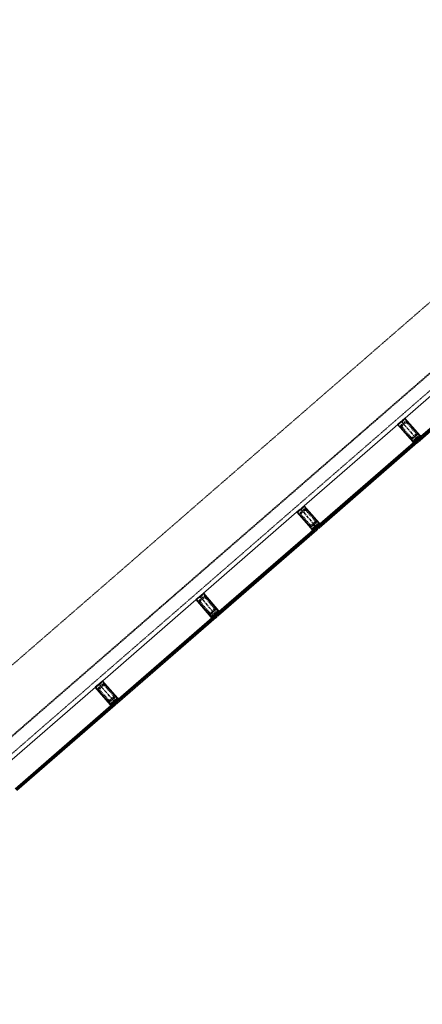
# Model space of a CAD drawing. Header units: millimetres. Extents: x 98667 to 994031, y -2704 to 533009.
# Tile 152 of 153: x 573284 to 577805, y 307550 to 318617. Entities that reach past the tile are written whole.
import ezdxf

# ---------------------------------------------------------------- set-up
doc = ezdxf.new("R2010")
doc.units = ezdxf.units.MM
for name, pattern in [('AP03000E0$0$CENTER', [50.8, 31.75, -6.35, 6.35, -6.35]), ('AP03000E0$0$HIDDEN', [9.525, 6.35, -3.175]), ('AP03000E0$0$HIDDENX2', [19.05, 12.7, -6.35])]:
    doc.linetypes.add(name, pattern=pattern)
for name, color, linetype, lineweight in [('AP03000E0$0$A-GLAZ-FULL-EXTR', 2, 'Continuous', 20), ('AP03000E0$0$A-GLAZ-MULL-EXTR', 3, 'Continuous', 35), ('AP03000E0$0$A-WALL-FNSH', 1, 'Continuous', 15)]:
    doc.layers.add(name, color=color, linetype=linetype, lineweight=lineweight)
doc.layers.add('AP03000E0$0$A-Slab Edge Guide', color=55, linetype='Continuous', lineweight=15, plot=False)

msp = doc.modelspace()

# ---------------------------------------------------------------- linework, layer by layer
at = {"color": 251, "linetype": 'AP03000E0$0$CENTER'}
for p, q in [((577570, 314102), (577767, 313875)), ((576438, 313118), (576634, 312891)), ((575306, 312134), (575502, 311907)), ((574174, 311150), (574370, 310923))]:
    msp.add_line(p, q, dxfattribs=at)
at = {"layer": 'AP03000E0$0$A-GLAZ-FULL-EXTR', "color": 251}
for p, q in [((577583, 314113), (578689, 315075)), ((578866, 314871), (577760, 313910)), ((577764, 313905), (578870, 314866)), ((578878, 314857), (577772, 313896)), ((577780, 313887), (578885, 314848)), ((576451, 313129), (577557, 314090)), ((577734, 313887), (576628, 312926)), ((576632, 312921), (577738, 313882)), ((577745, 313873), (576640, 312912)), ((577732, 313861), (577724, 313870)), ((577726, 313868), (577731, 313872)), ((577730, 313864), (577726, 313868)), ((577729, 313874), (577738, 313882)), ((577736, 313865), (577729, 313874)), ((577734, 313867), (577730, 313864)), ((577731, 313872), (577734, 313867)), ((577738, 313882), (577734, 313887)), ((577745, 313873), (577736, 313865)), ((577738, 313882), (577745, 313873)), ((577753, 313864), (577745, 313873)), ((577760, 313910), (577764, 313905)), ((577773, 313913), (577764, 313905)), ((577764, 313905), (577772, 313896)), ((577772, 313896), (577781, 313904)), ((577772, 313896), (577780, 313887)), ((577781, 313904), (577773, 313913)), ((577780, 313915), (577775, 313911)), ((577775, 313911), (577779, 313906)), ((577785, 313908), (577778, 313917)), ((577779, 313906), (577784, 313910)), ((577784, 313910), (577780, 313915)), ((576648, 312903), (577753, 313864)), ((575319, 312145), (576424, 313106)), ((576602, 312903), (575496, 311941)), ((575500, 311937), (576606, 312898)), ((576613, 312889), (575508, 311928)), ((575516, 311919), (576621, 312880)), ((576600, 312877), (576592, 312886)), ((576594, 312884), (576598, 312888)), ((576598, 312879), (576594, 312884)), ((576596, 312890), (576606, 312898)), ((576604, 312881), (576596, 312890)), ((576598, 312888), (576602, 312883)), ((576602, 312883), (576598, 312879)), ((576606, 312898), (576602, 312903)), ((576613, 312889), (576604, 312881)), ((576606, 312898), (576613, 312889)), ((576621, 312880), (576613, 312889)), ((576628, 312926), (576632, 312921)), ((576641, 312929), (576632, 312921)), ((576632, 312921), (576640, 312912)), ((576640, 312912), (576649, 312920)), ((576640, 312912), (576648, 312903)), ((576649, 312920), (576641, 312929)), ((576648, 312931), (576643, 312927)), ((576643, 312927), (576647, 312922)), ((576653, 312924), (576646, 312933)), ((576647, 312922), (576651, 312926)), ((576651, 312926), (576648, 312931)), ((574187, 311161), (575292, 312122)), ((575470, 311918), (574364, 310957)), ((574368, 310953), (575473, 311914)), ((575481, 311905), (574376, 310944)), ((574384, 310935), (575489, 311896)), ((575468, 311893), (575460, 311902)), ((575462, 311900), (575466, 311904)), ((575466, 311895), (575462, 311900)), ((575464, 311906), (575473, 311914)), ((575472, 311897), (575464, 311906)), ((575466, 311904), (575470, 311899)), ((575470, 311899), (575466, 311895)), ((575473, 311914), (575470, 311918)), ((575481, 311905), (575472, 311897)), ((575473, 311914), (575481, 311905)), ((575489, 311896), (575481, 311905)), ((575496, 311941), (575500, 311937)), ((575509, 311945), (575500, 311937)), ((575500, 311937), (575508, 311928)), ((575508, 311928), (575517, 311936)), ((575508, 311928), (575516, 311919)), ((575517, 311936), (575509, 311945)), ((575515, 311946), (575511, 311943)), ((575511, 311943), (575515, 311938)), ((575521, 311940), (575513, 311949)), ((575519, 311942), (575515, 311946)), ((575515, 311938), (575519, 311942)), ((573055, 310177), (574160, 311138)), ((574337, 310934), (573232, 309973)), ((573236, 309969), (574341, 310930)), ((574349, 310921), (573244, 309960)), ((573252, 309951), (574357, 310912)), ((574336, 310909), (574328, 310918)), ((574330, 310916), (574334, 310920)), ((574334, 310911), (574330, 310916)), ((574332, 310922), (574341, 310930)), ((574340, 310913), (574332, 310922)), ((574334, 310920), (574338, 310915)), ((574338, 310915), (574334, 310911)), ((574341, 310930), (574337, 310934)), ((574349, 310921), (574340, 310913)), ((574341, 310930), (574349, 310921)), ((574357, 310912), (574349, 310921)), ((574364, 310957), (574368, 310953)), ((574377, 310961), (574368, 310953)), ((574368, 310953), (574376, 310944)), ((574376, 310944), (574385, 310952)), ((574376, 310944), (574384, 310935)), ((574385, 310952), (574377, 310961)), ((574383, 310962), (574379, 310958)), ((574379, 310958), (574383, 310954)), ((574389, 310956), (574381, 310965)), ((574387, 310958), (574383, 310962)), ((574383, 310954), (574387, 310958))]:
    msp.add_line(p, q, dxfattribs=at)
at = {"layer": 'AP03000E0$0$A-GLAZ-FULL-EXTR', "color": 251, "linetype": 'Continuous'}
for p, q in [((577729, 313873), (577738, 313881)), ((577738, 313867), (577730, 313876)), ((577731, 313871), (577741, 313879)), ((577740, 313869), (577733, 313878)), ((577734, 313868), (577743, 313876)), ((577743, 313871), (577735, 313880)), ((577736, 313866), (577745, 313874)), ((577745, 313873), (577737, 313882)), ((577765, 313904), (577774, 313912)), ((577774, 313898), (577766, 313907)), ((577767, 313902), (577776, 313910)), ((577776, 313900), (577769, 313909)), ((577769, 313899), (577778, 313907)), ((577779, 313902), (577771, 313911)), ((577771, 313897), (577780, 313905)), ((576605, 312881), (576597, 312890)), ((576598, 312888), (576607, 312896)), ((576607, 312883), (576599, 312893)), ((576600, 312886), (576609, 312894)), ((576609, 312886), (576602, 312895)), ((576602, 312883), (576611, 312891)), ((576612, 312888), (576604, 312897)), ((576641, 312913), (576633, 312922)), ((576634, 312919), (576643, 312927)), ((576643, 312915), (576635, 312924)), ((576636, 312917), (576645, 312925)), ((576645, 312917), (576638, 312926)), ((576638, 312914), (576647, 312922)), ((576648, 312919), (576640, 312928)), ((575465, 311906), (575474, 311914)), ((575474, 311898), (575466, 311907)), ((575467, 311903), (575476, 311911)), ((575476, 311900), (575468, 311909)), ((575469, 311901), (575478, 311909)), ((575478, 311902), (575471, 311911)), ((575471, 311899), (575480, 311906)), ((575481, 311904), (575473, 311914)), ((575500, 311936), (575509, 311944)), ((575502, 311934), (575511, 311942)), ((575510, 311929), (575502, 311939)), ((575512, 311932), (575504, 311941)), ((575504, 311932), (575513, 311940)), ((575514, 311934), (575507, 311943)), ((575507, 311929), (575516, 311937)), ((574340, 310913), (574332, 310922)), ((574333, 310921), (574343, 310929)), ((574343, 310915), (574335, 310924)), ((574336, 310918), (574345, 310926)), ((574345, 310917), (574337, 310926)), ((574338, 310916), (574347, 310924)), ((574347, 310919), (574340, 310928)), ((574340, 310914), (574349, 310921)), ((574376, 310944), (574368, 310953)), ((574369, 310952), (574378, 310959)), ((574371, 310949), (574380, 310957)), ((574379, 310946), (574371, 310955)), ((574381, 310948), (574373, 310957)), ((574373, 310947), (574382, 310955)), ((574375, 310944), (574384, 310952)), ((574383, 310950), (574376, 310960))]:
    msp.add_line(p, q, dxfattribs=at)
at = {"layer": 'AP03000E0$0$A-GLAZ-MULL-EXTR', "color": 251}
for p, q in [((577528, 314066), (577566, 314099)), ((577564, 314093), (577532, 314066)), ((577566, 314091), (577564, 314093)), ((577598, 314118), (577566, 314091)), ((577566, 314099), (577568, 314096)), ((577568, 314096), (577596, 314121)), ((577577, 314108), (577611, 314138)), ((577579, 314106), (577577, 314108)), ((577611, 314134), (577579, 314106)), ((577596, 314121), (577598, 314118)), ((577611, 314138), (577782, 313942)), ((577742, 313983), (577611, 314134)), ((577699, 313870), (577528, 314066)), ((577532, 314066), (577664, 313915)), ((577780, 313940), (577742, 313983)), ((577664, 313915), (577701, 313872)), ((577702, 313866), (577699, 313870)), ((577701, 313872), (577731, 313897)), ((577734, 313894), (577702, 313866)), ((577702, 313866), (577719, 313881)), ((577722, 313877), (577702, 313859)), ((577702, 313859), (577702, 313866)), ((577719, 313881), (577722, 313877)), ((577729, 313900), (577761, 313927)), ((577731, 313897), (577729, 313900)), ((577757, 313867), (577734, 313894)), ((577763, 313925), (577735, 313901)), ((577735, 313901), (577761, 313871)), ((577746, 313911), (577750, 313914)), ((577772, 313880), (577746, 313911)), ((577750, 313914), (577780, 313940)), ((577785, 313938), (577753, 313910)), ((577753, 313910), (577776, 313884)), ((577761, 313871), (577757, 313867)), ((577761, 313927), (577763, 313925)), ((577785, 313938), (577768, 313923)), ((577768, 313923), (577771, 313919)), ((577771, 313919), (577792, 313937)), ((577776, 313884), (577772, 313880)), ((577782, 313942), (577785, 313938)), ((577792, 313937), (577785, 313938)), ((576396, 313082), (576434, 313115)), ((576432, 313109), (576400, 313081)), ((576434, 313107), (576432, 313109)), ((576466, 313134), (576434, 313107)), ((576434, 313115), (576436, 313112)), ((576436, 313112), (576464, 313137)), ((576445, 313124), (576479, 313154)), ((576447, 313122), (576445, 313124)), ((576479, 313150), (576447, 313122)), ((576464, 313137), (576466, 313134)), ((576479, 313154), (576650, 312958)), ((576610, 312999), (576479, 313150)), ((576567, 312886), (576396, 313082)), ((576400, 313081), (576532, 312930)), ((576647, 312956), (576610, 312999)), ((576532, 312930), (576569, 312887)), ((576570, 312882), (576567, 312886)), ((576569, 312887), (576599, 312913)), ((576602, 312910), (576570, 312882)), ((576570, 312882), (576587, 312896)), ((576590, 312893), (576570, 312875)), ((576570, 312875), (576570, 312882)), ((576587, 312896), (576590, 312893)), ((576597, 312916), (576629, 312943)), ((576599, 312913), (576597, 312916)), ((576625, 312883), (576602, 312910)), ((576631, 312941), (576603, 312917)), ((576603, 312917), (576629, 312886)), ((576614, 312927), (576618, 312930)), ((576640, 312896), (576614, 312927)), ((576618, 312930), (576647, 312956)), ((576653, 312954), (576621, 312926)), ((576621, 312926), (576644, 312900)), ((576629, 312886), (576625, 312883)), ((576629, 312943), (576631, 312941)), ((576653, 312954), (576636, 312939)), ((576636, 312939), (576639, 312935)), ((576639, 312935), (576660, 312953)), ((576644, 312900), (576640, 312896)), ((576650, 312958), (576653, 312954)), ((576660, 312953), (576653, 312954)), ((575264, 312098), (575302, 312130)), ((575435, 311901), (575264, 312098)), ((575300, 312125), (575268, 312097)), ((575268, 312097), (575400, 311946)), ((575302, 312123), (575300, 312125)), ((575334, 312150), (575302, 312123)), ((575302, 312130), (575304, 312128)), ((575304, 312128), (575332, 312152)), ((575313, 312140), (575347, 312170)), ((575315, 312138), (575313, 312140)), ((575347, 312166), (575315, 312138)), ((575332, 312152), (575334, 312150)), ((575347, 312170), (575518, 311974)), ((575478, 312015), (575347, 312166)), ((575515, 311972), (575478, 312015)), ((575400, 311946), (575437, 311903)), ((575438, 311898), (575435, 311901)), ((575437, 311903), (575467, 311929)), ((575458, 311909), (575437, 311891)), ((575437, 311891), (575438, 311898)), ((575470, 311926), (575438, 311898)), ((575438, 311898), (575455, 311912)), ((575455, 311912), (575458, 311909)), ((575465, 311932), (575496, 311959)), ((575467, 311929), (575465, 311932)), ((575493, 311899), (575470, 311926)), ((575498, 311957), (575471, 311933)), ((575471, 311933), (575497, 311902)), ((575482, 311942), (575486, 311946)), ((575508, 311912), (575482, 311942)), ((575486, 311946), (575515, 311972)), ((575521, 311970), (575489, 311942)), ((575489, 311942), (575512, 311916)), ((575497, 311902), (575493, 311899)), ((575496, 311959), (575498, 311957)), ((575521, 311970), (575504, 311955)), ((575504, 311955), (575507, 311951)), ((575507, 311951), (575528, 311969)), ((575512, 311916), (575508, 311912)), ((575518, 311974), (575521, 311970)), ((575528, 311969), (575521, 311970)), ((574132, 311114), (574170, 311146)), ((574303, 310917), (574132, 311114)), ((574168, 311141), (574136, 311113)), ((574136, 311113), (574267, 310962)), ((574170, 311139), (574168, 311141)), ((574202, 311166), (574170, 311139)), ((574170, 311146), (574172, 311144)), ((574172, 311144), (574200, 311168)), ((574181, 311156), (574215, 311186)), ((574183, 311154), (574181, 311156)), ((574215, 311181), (574183, 311154)), ((574200, 311168), (574202, 311166)), ((574215, 311186), (574386, 310989)), ((574346, 311031), (574215, 311181)), ((574383, 310988), (574346, 311031)), ((574386, 310989), (574389, 310986)), ((574267, 310962), (574305, 310919)), ((574306, 310914), (574303, 310917)), ((574305, 310919), (574335, 310945)), ((574326, 310925), (574305, 310906)), ((574305, 310906), (574306, 310914)), ((574338, 310941), (574306, 310914)), ((574306, 310914), (574323, 310928)), ((574323, 310928), (574326, 310925)), ((574333, 310947), (574364, 310975)), ((574335, 310945), (574333, 310947)), ((574366, 310973), (574338, 310948)), ((574338, 310948), (574365, 310918)), ((574361, 310915), (574338, 310941)), ((574350, 310958), (574354, 310962)), ((574376, 310928), (574350, 310958)), ((574354, 310962), (574383, 310988)), ((574389, 310986), (574357, 310958)), ((574357, 310958), (574380, 310931)), ((574365, 310918), (574361, 310915)), ((574364, 310975), (574366, 310973)), ((574389, 310986), (574372, 310971)), ((574372, 310971), (574375, 310967)), ((574375, 310967), (574396, 310985)), ((574380, 310931), (574376, 310928)), ((574396, 310985), (574389, 310986))]:
    msp.add_line(p, q, dxfattribs=at)
at = {"layer": 'AP03000E0$0$A-GLAZ-MULL-EXTR', "color": 251, "linetype": 'AP03000E0$0$HIDDENX2'}
for p, q in [((577608, 314096), (577571, 314063)), ((577742, 313980), (577644, 314093)), ((577568, 314028), (577666, 313914)), ((577578, 314036), (577676, 313923)), ((577616, 314086), (577579, 314053)), ((577733, 313972), (577634, 314085)), ((577758, 313961), (577683, 313896)), ((577683, 313896), (577696, 313880)), ((577694, 313921), (577731, 313954)), ((577696, 313880), (577734, 313913)), ((577702, 313912), (577740, 313945)), ((577734, 313913), (577771, 313946)), ((577771, 313946), (577758, 313961)), ((576476, 313112), (576438, 313079)), ((576484, 313102), (576447, 313069)), ((576600, 312988), (576502, 313101)), ((576610, 312996), (576511, 313109)), ((576436, 313043), (576534, 312930)), ((576445, 313052), (576544, 312938)), ((576626, 312977), (576551, 312911)), ((576551, 312911), (576564, 312896)), ((576562, 312937), (576599, 312970)), ((576564, 312896), (576602, 312929)), ((576570, 312928), (576607, 312961)), ((576602, 312929), (576639, 312962)), ((576639, 312962), (576626, 312977)), ((575344, 312127), (575306, 312095)), ((575352, 312118), (575315, 312085)), ((575468, 312004), (575370, 312117)), ((575478, 312012), (575379, 312125)), ((575304, 312059), (575402, 311946)), ((575313, 312068), (575412, 311954)), ((575494, 311993), (575419, 311927)), ((575429, 311953), (575467, 311986)), ((575507, 311978), (575494, 311993)), ((575419, 311927), (575432, 311912)), ((575432, 311912), (575470, 311945)), ((575438, 311944), (575475, 311977)), ((575470, 311945), (575507, 311978)), ((574212, 311143), (574174, 311111)), ((574220, 311134), (574183, 311101)), ((574336, 311020), (574238, 311133)), ((574346, 311028), (574247, 311141)), ((574172, 311075), (574270, 310962)), ((574181, 311084), (574280, 310970)), ((574362, 311009), (574287, 310943)), ((574297, 310969), (574335, 311002)), ((574306, 310960), (574343, 310992)), ((574338, 310961), (574375, 310994)), ((574375, 310994), (574362, 311009)), ((574287, 310943), (574300, 310928)), ((574300, 310928), (574338, 310961))]:
    msp.add_line(p, q, dxfattribs=at)
at = {"layer": 'AP03000E0$0$A-GLAZ-MULL-EXTR', "color": 251, "linetype": 'Continuous'}
for p, q in [((577702, 313863), (577720, 313879)), ((577702, 313859), (577722, 313877)), ((577707, 313863), (577704, 313867)), ((577709, 313865), (577706, 313869)), ((577712, 313868), (577708, 313871)), ((577714, 313870), (577711, 313873)), ((577716, 313872), (577713, 313875)), ((577719, 313874), (577716, 313878)), ((577721, 313876), (577718, 313880)), ((577772, 313920), (577768, 313923)), ((577769, 313922), (577788, 313938)), ((577774, 313922), (577771, 313925)), ((577776, 313924), (577773, 313928)), ((577779, 313926), (577775, 313930)), ((577781, 313928), (577778, 313932)), ((577784, 313930), (577780, 313934)), ((577786, 313932), (577783, 313936)), ((577788, 313934), (577785, 313938)), ((577791, 313936), (577790, 313938)), ((577704, 313861), (577702, 313864)), ((577702, 313859), (577702, 313860)), ((576570, 312878), (576589, 312894)), ((576573, 312878), (576570, 312882)), ((576571, 312876), (576570, 312878)), ((576576, 312880), (576573, 312884)), ((576578, 312882), (576575, 312886)), ((576581, 312884), (576577, 312888)), ((576583, 312886), (576580, 312890)), ((576585, 312889), (576582, 312892)), ((576588, 312891), (576585, 312894)), ((576590, 312893), (576587, 312896)), ((576641, 312936), (576637, 312940)), ((576638, 312937), (576657, 312954)), ((576643, 312939), (576640, 312942)), ((576645, 312941), (576642, 312944)), ((576648, 312943), (576644, 312946)), ((576650, 312945), (576647, 312949)), ((576653, 312947), (576649, 312951)), ((576655, 312949), (576652, 312953)), ((576657, 312951), (576655, 312954)), ((576660, 312953), (576659, 312953)), ((575438, 311891), (575437, 311891)), ((575438, 311896), (575456, 311912)), ((575438, 311892), (575458, 311909)), ((575440, 311893), (575438, 311895)), ((575442, 311895), (575439, 311899)), ((575445, 311897), (575442, 311901)), ((575447, 311899), (575444, 311903)), ((575450, 311901), (575446, 311905)), ((575452, 311903), (575449, 311907)), ((575454, 311905), (575451, 311909)), ((575457, 311907), (575454, 311911)), ((575505, 311954), (575523, 311970)), ((575510, 311953), (575506, 311957)), ((575507, 311952), (575527, 311969)), ((575512, 311955), (575509, 311959)), ((575514, 311957), (575511, 311961)), ((575517, 311960), (575513, 311963)), ((575519, 311962), (575516, 311965)), ((575522, 311964), (575518, 311967)), ((575524, 311966), (575521, 311970)), ((575526, 311968), (575525, 311970)), ((574306, 310911), (574324, 310927)), ((574309, 310910), (574306, 310913)), ((574307, 310908), (574306, 310909)), ((574311, 310912), (574308, 310916)), ((574314, 310914), (574311, 310918)), ((574316, 310916), (574313, 310920)), ((574319, 310918), (574315, 310922)), ((574321, 310920), (574318, 310924)), ((574323, 310922), (574320, 310926)), ((574326, 310924), (574323, 310928)), ((574373, 310969), (574392, 310985)), ((574376, 310968), (574373, 310972)), ((574379, 310970), (574375, 310974)), ((574381, 310972), (574378, 310976)), ((574383, 310974), (574380, 310978)), ((574386, 310976), (574382, 310980)), ((574388, 310978), (574385, 310982)), ((574391, 310980), (574387, 310984)), ((574393, 310983), (574390, 310986)), ((574395, 310985), (574395, 310985))]:
    msp.add_line(p, q, dxfattribs=at)
at = {"layer": 'AP03000E0$0$A-GLAZ-MULL-EXTR', "color": 251, "linetype": 'AP03000E0$0$HIDDENX2'}
for centre, radius, start, end in [((577625, 314077), 25, 41, 131), ((577625, 314077), 12.5, 41, 131), ((577587, 314044), 25, 131, 221), ((577587, 314044), 12.5, 131, 221), ((577723, 313964), 25, 311, 41), ((577685, 313931), 25, 221, 311), ((577685, 313931), 12.5, 221, 311), ((577723, 313964), 12.5, 311, 41), ((576493, 313093), 25, 41, 131), ((576493, 313093), 12.5, 41, 131), ((576455, 313060), 25, 131, 221), ((576455, 313060), 12.5, 131, 221), ((576591, 312979), 12.5, 311, 41), ((576591, 312979), 25, 311, 41), ((576553, 312947), 25, 221, 311), ((576553, 312947), 12.5, 221, 311), ((575323, 312076), 25, 131, 221), ((575361, 312109), 25, 41, 131), ((575361, 312109), 12.5, 41, 131), ((575323, 312076), 12.5, 131, 221), ((575459, 311995), 12.5, 311, 41), ((575459, 311995), 25, 311, 41), ((575421, 311963), 25, 221, 311), ((575421, 311963), 12.5, 221, 311), ((574191, 311092), 25, 131, 221), ((574191, 311092), 12.5, 131, 221), ((574228, 311125), 25, 41, 131), ((574228, 311125), 12.5, 41, 131), ((574327, 311011), 12.5, 311, 41), ((574327, 311011), 25, 311, 41), ((574289, 310979), 25, 221, 311), ((574289, 310979), 12.5, 221, 311)]:
    msp.add_arc(centre, radius, start, end, dxfattribs=at)
at = {"layer": 'AP03000E0$0$A-GLAZ-MULL-EXTR', "color": 251}
for centre in [(577753, 313868), (577754, 313867), (577753, 313868), (577755, 313866), (577755, 313865), (577756, 313865), (577775, 313888), (577776, 313887), (577777, 313887), (577777, 313886), (577778, 313885), (577779, 313884), (576621, 312884), (576622, 312883), (576621, 312884), (576623, 312882), (576623, 312881), (576624, 312881), (576643, 312904), (576644, 312903), (576645, 312902), (576645, 312902), (576646, 312901), (576647, 312900), (575489, 311900), (575490, 311899), (575489, 311899), (575491, 311898), (575491, 311897), (575492, 311896), (575511, 311920), (575512, 311919), (575513, 311918), (575513, 311918), (575514, 311917), (575515, 311916), (574357, 310916), (574357, 310915), (574358, 310915), (574359, 310914), (574359, 310913), (574360, 310912), (574379, 310936), (574380, 310935), (574381, 310934), (574381, 310934), (574382, 310933), (574383, 310932)]:
    msp.add_arc(centre, 2.83, 69.0607, 192.9393, dxfattribs=at)
at = {"layer": 'AP03000E0$0$A-Slab Edge Guide', "color": 251, "linetype": 'AP03000E0$0$HIDDEN'}
msp.add_line((599120, 333895), (483649, 233518), dxfattribs=at)
at = {"layer": 'AP03000E0$0$A-WALL-FNSH', "color": 251, "linetype": 'AP03000E0$0$HIDDEN'}
for p, q in [((599513, 333442), (484043, 233065)), ((599517, 333438), (484046, 233061)), ((599612, 333329), (484141, 232952))]:
    msp.add_line(p, q, dxfattribs=at)

doc.saveas('drawing.dxf')
